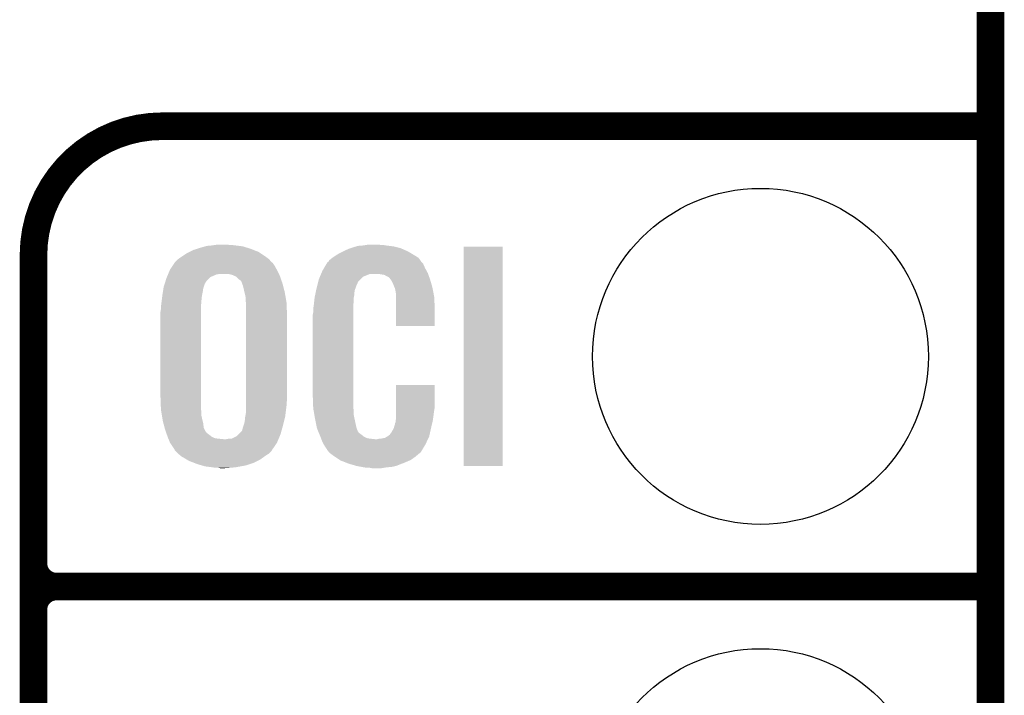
# Model space of a CAD drawing. Extents: x -1.3 to 24.2, y -3.9 to 53.4.
# Tile 34 of 44: x 18.8 to 24.2, y 15.9 to 19.6. Entities that reach past the tile are written whole.
import ezdxf

# ---------------------------------------------------------------- set-up
doc = ezdxf.new("R2010")
doc.units = 0
doc.layers.get('0').update_dxf_attribs({"linetype": 'CONTINUOUS'})
for name, color, linetype in [('CURRENT_13_CLICK_V100_GKO', 5, 'CONTINUOUS'), ('CURRENT_13_CLICK_V100_GTO', 14, 'CONTINUOUS'), ('CURRENT_13_CLICK_V100_GTS', 12, 'CONTINUOUS')]:
    doc.layers.add(name, color=color, linetype=linetype)

# ---------------------------------------------------------------- blocks, each defined once
blk = doc.blocks.new('ROUND_22')
blk.add_circle((0, 0), 0.9271)

msp = doc.modelspace()

# ---------------------------------------------------------------- linework, layer by layer
at = {"layer": 'CURRENT_13_CLICK_V100_GKO', "const_width": 0.1524}
msp.add_lwpolyline([(24.13, -1.27), (24.13, 51.054)], dxfattribs=at)
at = {"layer": 'CURRENT_13_CLICK_V100_GTO', "const_width": 0.1524}
for points in [[(19.558, 19.05, 0.4142136), (18.8468, 18.3388)], [(18.8468, 16.637, 0.4142136), (18.9738, 16.51)], [(18.9738, 16.51, 0.4142136), (18.8468, 16.383)], [(18.9738, 16.51, 0.4142136), (18.8468, 16.383)]]:
    msp.add_lwpolyline(points, format="xyb", dxfattribs=at)
for points in [[(19.558, 19.05), (24.13, 19.05)], [(18.8468, -0.5588), (18.8468, 18.3388)], [(18.9738, 16.51), (24.13, 16.51)], [(18.9738, 16.51), (24.13, 16.51)], [(18.8468, 14.097), (18.8468, 16.383)]]:
    msp.add_lwpolyline(points, dxfattribs=at)
at = {"layer": 'CURRENT_13_CLICK_V100_GTO'}
for points in [[(19.728182, 18.366742), (19.752314, 18.374362), (20.062732, 18.366742), (20.04314, 18.374362)], [(19.752314, 18.374362), (19.77644, 18.38198), (20.04314, 18.374362), (20.01876, 18.38198)], [(19.77644, 18.38198), (19.795068, 18.38706), (20.01876, 18.38198), (20.002502, 18.38706)], [(19.795068, 18.38706), (19.804382, 18.3896), (20.002502, 18.38706), (19.982182, 18.3896)], [(19.804382, 18.3896), (19.83232, 18.39214), (19.982182, 18.3896), (19.961862, 18.39214)], [(19.83232, 18.39214), (19.84883, 18.39468), (19.961862, 18.39214), (19.94154, 18.39468)], [(19.84883, 18.39468), (19.865342, 18.39722), (19.928842, 18.39468), (19.916142, 18.39722)], [(20.56638, 18.3642), (20.58924, 18.37436), (20.90275, 18.3642), (20.879528, 18.37436)], [(20.58924, 18.37436), (20.59686, 18.3769), (20.879528, 18.37436), (20.873722, 18.3769)], [(20.59686, 18.3769), (20.6121, 18.38198), (20.873722, 18.3769), (20.853402, 18.38198)], [(20.6121, 18.38198), (20.629034, 18.38706), (20.853402, 18.38198), (20.83308, 18.38706)], [(20.629034, 18.38706), (20.637502, 18.3896), (20.83308, 18.38706), (20.81276, 18.3896)], [(20.637502, 18.3896), (20.66798, 18.39214), (20.81276, 18.3896), (20.79244, 18.39214)], [(20.66798, 18.39214), (20.68322, 18.39468), (20.79244, 18.39214), (20.777202, 18.39468)], [(20.68322, 18.39468), (20.698462, 18.39722), (20.761962, 18.39468), (20.751802, 18.39722)], [(21.2217, 17.175504), (21.221722, 18.384496), (21.437576, 17.175504), (21.4376, 18.384496)], [(21.221722, 18.384496), (21.221724, 18.38452), (21.4376, 18.384496), (21.221724, 18.38452)], [(19.64436, 18.31594), (19.66214, 18.32864), (20.147282, 18.31594), (20.130348, 18.32864)], [(19.66214, 18.32864), (19.66595, 18.33118), (20.130348, 18.32864), (20.12696, 18.33118)], [(19.66595, 18.33118), (19.692622, 18.34896), (20.12696, 18.33118), (20.10029, 18.34896)], [(19.692622, 18.34896), (19.707856, 18.356578), (20.10029, 18.34896), (20.088862, 18.356578)], [(19.707856, 18.356578), (19.728182, 18.366742), (20.088862, 18.356578), (20.062732, 18.366742)], [(20.480024, 18.310862), (20.496346, 18.323558), (20.98185, 18.310862), (20.972782, 18.323558)], [(20.496346, 18.323558), (20.50288, 18.32864), (20.972782, 18.323558), (20.964652, 18.32864)], [(20.50288, 18.32864), (20.514854, 18.33626), (20.964652, 18.32864), (20.95246, 18.33626)], [(20.514854, 18.33626), (20.530822, 18.34642), (20.95246, 18.33626), (20.935528, 18.34642)], [(20.530822, 18.34642), (20.55622, 18.35912), (20.935528, 18.34642), (20.91436, 18.35912)], [(20.55622, 18.35912), (20.56638, 18.3642), (20.91436, 18.35912), (20.90275, 18.3642)], [(19.601182, 18.260062), (19.614728, 18.280382), (20.189048, 18.260062), (20.177758, 18.280382)], [(19.614728, 18.280382), (19.624884, 18.295616), (20.177758, 18.280382), (20.167598, 18.295616)], [(19.624884, 18.295616), (19.626578, 18.298158), (20.167598, 18.295616), (20.162524, 18.298158)], [(19.626578, 18.298158), (19.626582, 18.298162), (20.162524, 18.298158), (20.162522, 18.298162)], [(19.626582, 18.298162), (19.64436, 18.31594), (20.162522, 18.298162), (20.147282, 18.31594)], [(20.44192, 18.252442), (20.450882, 18.26768), (21.016652, 18.252442), (21.00834, 18.26768)], [(20.450882, 18.26768), (20.464328, 18.290536), (21.00834, 18.26768), (20.998182, 18.290536)], [(20.464328, 18.290536), (20.46732, 18.295622), (20.998182, 18.290536), (20.9931, 18.295622)], [(20.46732, 18.295622), (20.467344, 18.29816), (20.9931, 18.295622), (20.990564, 18.29816)], [(20.467344, 18.29816), (20.472402, 18.29817), (20.990564, 18.29816), (20.990554, 18.29817)], [(20.472402, 18.29817), (20.473922, 18.300702), (20.990554, 18.29817), (20.988022, 18.300702)], [(20.473922, 18.300702), (20.47697, 18.305778), (20.988022, 18.300702), (20.98548, 18.305778)], [(20.47697, 18.305778), (20.480024, 18.310862), (20.98548, 18.305778), (20.98185, 18.310862)], [(19.57845, 18.204178), (19.580858, 18.2118), (19.809458, 18.204178), (19.817082, 18.2118)], [(19.580858, 18.2118), (19.582998, 18.216882), (19.817082, 18.2118), (19.822166, 18.216882)], [(19.582998, 18.216882), (19.589414, 18.23212), (19.822166, 18.216882), (19.857722, 18.23212)], [(19.589414, 18.23212), (19.590484, 18.23466), (19.857722, 18.23212), (19.872962, 18.23466)], [(19.590484, 18.23466), (19.60011, 18.25752), (20.20189, 18.23466), (20.19046, 18.25752)], [(19.60011, 18.25752), (19.601182, 18.260062), (20.19046, 18.25752), (20.189048, 18.260062)], [(19.944082, 18.229578), (19.923762, 18.23466), (20.204432, 18.229578), (20.20189, 18.23466)], [(19.950008, 18.227038), (19.944082, 18.229578), (20.2057, 18.227038), (20.204432, 18.229578)], [(19.96186, 18.221958), (19.950008, 18.227038), (20.207494, 18.221958), (20.2057, 18.227038)], [(19.97202, 18.214338), (19.96186, 18.221958), (20.210182, 18.214338), (20.207494, 18.221958)], [(19.98218, 18.20418), (19.97202, 18.214338), (20.213768, 18.20418), (20.210182, 18.214338)], [(20.421602, 18.204182), (20.428014, 18.219416), (20.650204, 18.204182), (20.665442, 18.219416)], [(20.428014, 18.219416), (20.434432, 18.234658), (20.665442, 18.219416), (20.703536, 18.234658)], [(20.434432, 18.23466), (20.43657, 18.239738), (21.025394, 18.23466), (21.02358, 18.239738)], [(20.434432, 18.234658), (20.434432, 18.23466), (20.703536, 18.234658), (20.754338, 18.23466)], [(20.43657, 18.239738), (20.44192, 18.252442), (21.02358, 18.239738), (21.016652, 18.252442)], [(20.78482, 18.22958), (20.754338, 18.23466), (21.027208, 18.22958), (21.025394, 18.23466)], [(20.792438, 18.224502), (20.78482, 18.22958), (21.029022, 18.224502), (21.027208, 18.22958)], [(20.807676, 18.216882), (20.792438, 18.224502), (21.031744, 18.216882), (21.029022, 18.224502)], [(20.812758, 18.211802), (20.807676, 18.216882), (21.033558, 18.211802), (21.031744, 18.216882)], [(20.818204, 18.20418), (20.812758, 18.211802), (21.036278, 18.20418), (21.033558, 18.211802)], [(19.561608, 18.13814), (19.564416, 18.155922), (19.78152, 18.13814), (19.784062, 18.155922)], [(19.564416, 18.155922), (19.56562, 18.163542), (19.784062, 18.155922), (19.7866, 18.163542)], [(19.56562, 18.163542), (19.570432, 18.178786), (19.7866, 18.163542), (19.791682, 18.178786)], [(19.570432, 18.178786), (19.572838, 18.186404), (19.791682, 18.178786), (19.79676, 18.186404)], [(19.572838, 18.186404), (19.57364, 18.188946), (19.79676, 18.186404), (19.796764, 18.188946)], [(19.57364, 18.188946), (19.57845, 18.204178), (19.796764, 18.188946), (19.809458, 18.204178)], [(19.989802, 18.199098), (19.98218, 18.20418), (20.215562, 18.199098), (20.213768, 18.20418)], [(19.99488, 18.194014), (19.989802, 18.199098), (20.217356, 18.194014), (20.215562, 18.199098)], [(19.994882, 18.191476), (19.99488, 18.194014), (20.218252, 18.191476), (20.217356, 18.194014)], [(19.997738, 18.18386), (19.994882, 18.191476), (20.220938, 18.18386), (20.218252, 18.191476)], [(20.0025, 18.171158), (19.997738, 18.18386), (20.224282, 18.171158), (20.220938, 18.18386)], [(20.00758, 18.15084), (20.0025, 18.171158), (20.22963, 18.15084), (20.224282, 18.171158)], [(20.4089, 18.15338), (20.413344, 18.17116), (20.623414, 18.15338), (20.62988, 18.17116)], [(20.413344, 18.17116), (20.41906, 18.194016), (20.62988, 18.17116), (20.640038, 18.194016)], [(20.41906, 18.194016), (20.421602, 18.204182), (20.640038, 18.194016), (20.650204, 18.204182)], [(20.825458, 18.194022), (20.818204, 18.20418), (21.039268, 18.194022), (21.036278, 18.20418)], [(20.83562, 18.17116), (20.825458, 18.194022), (21.045992, 18.17116), (21.039268, 18.194022)], [(20.839684, 18.161002), (20.83562, 18.17116), (21.04898, 18.161002), (21.045992, 18.17116)], [(20.8407, 18.15846), (20.839684, 18.161002), (21.049466, 18.15846), (21.04898, 18.161002)], [(20.843238, 18.153384), (20.8407, 18.15846), (21.050432, 18.153384), (21.049466, 18.15846)], [(19.554506, 18.08734), (19.557682, 18.11274), (19.7739, 18.08734), (19.77644, 18.11274)], [(19.557682, 18.11274), (19.558, 18.11528), (19.77644, 18.11274), (19.776948, 18.11528)], [(19.558, 18.11528), (19.561608, 18.13814), (19.776948, 18.11528), (19.78152, 18.13814)], [(20.011166, 18.135602), (20.00758, 18.15084), (20.23364, 18.135602), (20.22963, 18.15084)], [(20.01774, 18.107658), (20.011166, 18.135602), (20.2385, 18.107658), (20.23364, 18.135602)], [(20.01774, 18.087338), (20.01774, 18.107658), (20.242034, 18.087338), (20.2385, 18.107658)], [(20.3962, 18.08226), (20.398456, 18.102578), (20.61464, 18.08226), (20.61464, 18.102578)], [(20.398456, 18.102578), (20.39874, 18.105118), (20.61464, 18.102578), (20.615148, 18.105118)], [(20.39874, 18.105118), (20.400878, 18.115278), (20.615148, 18.105118), (20.61718, 18.115278)], [(20.400878, 18.115278), (20.403552, 18.127978), (20.61718, 18.115278), (20.61718, 18.127978)], [(20.403552, 18.127978), (20.40569, 18.138138), (20.61718, 18.127978), (20.61972, 18.138138)], [(20.40569, 18.138138), (20.40676, 18.143216), (20.61972, 18.138138), (20.61972, 18.143216)], [(20.40676, 18.143216), (20.4089, 18.15338), (20.61972, 18.143216), (20.623414, 18.15338)], [(20.84324, 18.150842), (20.843238, 18.153384), (21.050916, 18.150842), (21.050432, 18.153384)], [(20.84578, 18.138138), (20.84324, 18.150842), (21.053336, 18.138138), (21.050916, 18.150842)], [(20.84832, 18.12036), (20.84578, 18.138138), (21.056722, 18.12036), (21.053336, 18.138138)], [(20.84832, 18.107658), (20.84832, 18.12036), (21.05914, 18.107658), (21.056722, 18.12036)], [(20.84832, 18.04924), (20.84832, 18.107658), (21.06168, 18.04924), (21.05914, 18.107658)], [(19.55038, 18.05432), (19.550696, 18.05686), (19.77136, 18.05432), (19.77136, 18.05686)], [(19.55038, 18.041622), (19.55038, 18.05432), (19.77136, 18.041622), (19.77136, 18.05432)], [(19.550696, 18.05686), (19.554506, 18.08734), (19.77136, 18.05686), (19.7739, 18.08734)], [(20.019434, 18.077178), (20.01774, 18.087338), (20.2438, 18.077178), (20.242034, 18.087338)], [(20.02028, 18.072098), (20.019434, 18.077178), (20.24399, 18.072098), (20.2438, 18.077178)], [(20.02028, 18.0086), (20.02028, 18.072098), (20.24634, 18.0086), (20.24399, 18.072098)], [(20.39112, 18.04162), (20.39366, 18.0594), (20.6121, 18.04162), (20.6121, 18.0594)], [(20.39366, 18.0594), (20.393942, 18.061938), (20.6121, 18.0594), (20.6121, 18.061938)], [(20.393942, 18.061938), (20.3962, 18.08226), (20.6121, 18.061938), (20.61464, 18.08226)], [(20.84832, 17.947664), (20.84832, 18.04924), (21.061656, 17.947664), (21.06168, 18.04924)], [(19.54784, 18.026382), (19.55038, 18.041622), (19.77136, 18.026382), (19.77136, 18.041622)], [(19.54784, 17.55394), (19.54784, 18.026382), (19.77136, 17.55394), (19.77136, 18.026382)], [(20.02028, 17.536158), (20.02028, 18.0086), (20.24634, 17.536158), (20.24634, 18.0086)], [(20.38858, 18.011142), (20.39112, 18.023842), (20.6121, 18.011142), (20.6121, 18.023842)], [(20.38858, 17.56156), (20.38858, 18.011142), (20.6121, 17.56156), (20.6121, 18.011142)], [(20.39112, 18.023842), (20.39112, 18.04162), (20.6121, 18.023842), (20.6121, 18.04162)], [(21.061656, 17.94764), (20.84832, 17.947664), (21.061656, 17.94764), (21.061656, 17.947664)], [(20.848326, 17.498058), (20.848342, 17.622496), (21.06168, 17.498058), (21.06168, 17.622496)], [(20.848342, 17.622496), (20.848344, 17.62252), (21.06168, 17.622496), (20.848344, 17.62252)], [(20.390932, 17.49806), (20.38858, 17.56156), (20.6121, 17.49806), (20.6121, 17.56156)], [(19.550286, 17.487902), (19.54784, 17.55394), (19.77136, 17.487902), (19.77136, 17.55394)], [(20.02028, 17.523458), (20.02028, 17.536158), (20.2438, 17.523458), (20.24634, 17.536158)], [(20.02028, 17.50822), (20.02028, 17.523458), (20.2438, 17.50822), (20.2438, 17.523458)], [(20.02028, 17.472658), (20.02028, 17.50822), (20.239354, 17.472658), (20.2438, 17.50822)], [(19.55038, 17.485362), (19.550286, 17.487902), (19.771784, 17.485362), (19.77136, 17.487902)], [(19.552498, 17.472662), (19.55038, 17.485362), (19.7739, 17.472662), (19.771784, 17.485362)], [(19.555884, 17.452342), (19.552498, 17.472662), (19.7739, 17.452342), (19.7739, 17.472662)], [(19.56054, 17.424398), (19.555884, 17.452342), (19.780476, 17.424398), (19.7739, 17.452342)], [(20.01566, 17.44726), (20.02028, 17.472658), (20.23618, 17.44726), (20.239354, 17.472658)], [(20.39112, 17.492982), (20.390932, 17.49806), (20.612826, 17.492982), (20.6121, 17.49806)], [(20.39333, 17.480278), (20.39112, 17.492982), (20.61464, 17.480278), (20.612826, 17.492982)], [(20.397306, 17.457418), (20.39333, 17.480278), (20.61464, 17.457418), (20.61464, 17.480278)], [(20.40128, 17.43456), (20.397306, 17.457418), (20.619454, 17.43456), (20.61464, 17.457418)], [(20.84832, 17.437102), (20.848322, 17.46504), (21.052874, 17.437102), (21.0566, 17.46504)], [(20.848322, 17.46504), (20.848324, 17.48282), (21.0566, 17.46504), (21.05914, 17.48282)], [(20.848324, 17.48282), (20.848326, 17.498058), (21.05914, 17.48282), (21.06168, 17.498058)], [(19.564552, 17.40916), (19.56054, 17.424398), (19.78406, 17.40916), (19.780476, 17.424398)], [(19.570568, 17.386304), (19.564552, 17.40916), (19.7866, 17.386304), (19.78406, 17.40916)], [(20.002502, 17.3863), (20.005886, 17.39646), (20.220656, 17.3863), (20.22348, 17.39646)], [(20.005886, 17.39646), (20.00758, 17.40154), (20.22348, 17.39646), (20.22475, 17.40154)], [(20.00758, 17.40154), (20.01266, 17.419318), (20.22475, 17.40154), (20.229194, 17.419318)], [(20.01266, 17.419318), (20.0152, 17.444722), (20.229194, 17.419318), (20.235544, 17.444722)], [(20.0152, 17.444722), (20.01566, 17.44726), (20.235544, 17.444722), (20.23618, 17.44726)], [(20.406362, 17.40916), (20.40128, 17.43456), (20.6248, 17.40916), (20.619454, 17.43456)], [(20.410934, 17.386298), (20.406362, 17.40916), (20.629882, 17.386298), (20.6248, 17.40916)], [(20.835622, 17.383762), (20.84324, 17.409162), (21.04136, 17.383762), (21.047336, 17.409162)], [(20.84324, 17.409162), (20.843242, 17.411704), (21.047336, 17.409162), (21.047934, 17.411704)], [(20.843242, 17.411704), (20.84578, 17.416784), (21.047934, 17.411704), (21.049128, 17.416784)], [(20.84578, 17.424402), (20.846288, 17.426942), (21.050922, 17.424402), (21.05152, 17.426942)], [(20.84578, 17.416784), (20.84578, 17.424402), (21.049128, 17.416784), (21.050922, 17.424402)], [(20.846288, 17.426942), (20.84832, 17.437102), (21.05152, 17.426942), (21.052874, 17.437102)], [(19.573242, 17.37614), (19.570568, 17.386304), (19.791682, 17.37614), (19.7866, 17.386304)], [(19.576826, 17.365986), (19.573242, 17.37614), (19.796758, 17.365986), (19.791682, 17.37614)], [(19.577724, 17.36344), (19.576826, 17.365986), (19.799298, 17.36344), (19.796758, 17.365986)], [(19.579514, 17.358368), (19.577724, 17.36344), (19.801838, 17.358368), (19.799298, 17.36344)], [(19.58131, 17.35328), (19.579514, 17.358368), (19.80946, 17.35328), (19.801838, 17.358368)], [(19.584, 17.34566), (19.58131, 17.35328), (19.81962, 17.34566), (19.80946, 17.35328)], [(19.587584, 17.335502), (19.584, 17.34566), (19.83232, 17.335502), (19.81962, 17.34566)], [(19.938996, 17.32534), (19.969474, 17.340578), (20.200084, 17.32534), (20.2065, 17.340578)], [(19.969474, 17.340578), (19.979634, 17.350738), (20.2065, 17.340578), (20.21078, 17.350738)], [(19.979634, 17.350738), (19.997416, 17.368518), (20.21078, 17.350738), (20.215718, 17.368518)], [(19.997416, 17.368518), (19.99996, 17.376142), (20.215718, 17.368518), (20.217836, 17.376142)], [(19.99996, 17.376142), (20.002502, 17.3863), (20.217836, 17.376142), (20.220656, 17.3863)], [(20.41144, 17.383762), (20.410934, 17.386298), (20.630834, 17.383762), (20.629882, 17.386298)], [(20.418762, 17.365982), (20.41144, 17.383762), (20.637504, 17.365982), (20.630834, 17.383762)], [(20.41981, 17.363436), (20.418762, 17.365982), (20.640042, 17.363436), (20.637504, 17.365982)], [(20.4219, 17.358362), (20.41981, 17.363436), (20.642584, 17.358362), (20.640042, 17.363436)], [(20.423992, 17.35328), (20.4219, 17.358362), (20.6502, 17.35328), (20.642584, 17.358362)], [(20.42713, 17.34566), (20.423992, 17.35328), (20.66036, 17.34566), (20.6502, 17.35328)], [(20.42922, 17.34058), (20.42713, 17.34566), (20.666712, 17.34058), (20.66036, 17.34566)], [(20.431174, 17.3355), (20.42922, 17.34058), (20.673062, 17.3355), (20.666712, 17.34058)], [(20.80006, 17.33804), (20.810222, 17.34566), (21.031198, 17.33804), (21.032892, 17.34566)], [(20.810222, 17.34566), (20.812766, 17.345676), (21.032892, 17.34566), (21.032894, 17.345676)], [(20.812766, 17.345676), (20.815302, 17.350738), (21.032894, 17.345676), (21.03402, 17.350738)], [(20.815302, 17.350738), (20.822922, 17.3609), (21.03402, 17.350738), (21.036278, 17.3609)], [(20.822922, 17.3609), (20.83562, 17.38376), (21.036278, 17.3609), (21.04136, 17.38376)], [(20.83562, 17.38376), (20.835622, 17.383762), (21.04136, 17.38376), (21.04136, 17.383762)], [(19.58848, 17.33296), (19.587584, 17.335502), (19.838252, 17.33296), (19.83232, 17.335502)], [(19.590596, 17.327882), (19.58848, 17.33296), (19.850098, 17.327882), (19.838252, 17.33296)], [(19.591656, 17.32534), (19.590596, 17.327882), (19.87296, 17.32534), (19.850098, 17.327882)], [(19.592714, 17.3228), (19.591656, 17.32534), (19.89836, 17.3228), (19.87296, 17.32534)], [(19.60118, 17.302478), (19.592714, 17.3228), (20.190458, 17.302478), (20.199014, 17.3228)], [(19.626576, 17.264386), (19.60118, 17.302478), (20.16427, 17.264386), (20.190458, 17.302478)], [(19.908518, 17.3228), (19.921218, 17.32534), (20.199014, 17.3228), (20.200084, 17.32534)], [(20.434106, 17.32788), (20.431174, 17.3355), (20.690844, 17.32788), (20.673062, 17.3355)], [(20.435082, 17.32534), (20.434106, 17.32788), (20.71116, 17.32534), (20.690844, 17.32788)], [(20.43606, 17.3228), (20.435082, 17.32534), (20.734022, 17.3228), (20.71116, 17.32534)], [(20.44192, 17.30756), (20.43606, 17.3228), (21.016856, 17.30756), (21.024026, 17.3228)], [(20.448978, 17.29486), (20.44192, 17.30756), (21.01088, 17.29486), (21.016856, 17.30756)], [(20.454622, 17.284698), (20.448978, 17.29486), (21.004782, 17.284698), (21.01088, 17.29486)], [(20.744182, 17.3228), (20.754342, 17.32534), (21.024026, 17.3228), (21.025222, 17.32534)], [(20.761962, 17.32534), (20.787362, 17.33042), (21.025222, 17.32534), (21.027612, 17.33042)], [(20.787362, 17.33042), (20.800056, 17.338038), (21.027612, 17.33042), (21.031198, 17.338038)], [(20.800056, 17.338038), (20.80006, 17.33804), (21.031198, 17.338038), (21.031198, 17.33804)], [(19.62658, 17.261844), (19.626576, 17.264386), (20.162524, 17.261844), (20.16427, 17.264386)], [(19.626586, 17.261838), (19.62658, 17.261844), (20.16252, 17.261838), (20.162524, 17.261844)], [(19.631662, 17.256762), (19.626586, 17.261838), (20.159978, 17.256762), (20.16252, 17.261838)], [(19.64436, 17.24406), (19.631662, 17.256762), (20.147278, 17.24406), (20.159978, 17.256762)], [(19.64436, 17.244058), (19.64436, 17.24406), (20.147274, 17.244058), (20.147278, 17.24406)], [(19.659176, 17.23136), (19.64436, 17.244058), (20.126962, 17.23136), (20.147274, 17.244058)], [(19.662138, 17.22882), (19.659176, 17.23136), (20.123468, 17.22882), (20.126962, 17.23136)], [(20.46478, 17.26946), (20.454622, 17.284698), (20.99564, 17.26946), (21.004782, 17.284698)], [(20.467314, 17.266926), (20.46478, 17.26946), (20.994118, 17.266926), (20.99564, 17.26946)], [(20.46732, 17.264384), (20.467314, 17.266926), (20.992594, 17.264384), (20.994118, 17.266926)], [(20.473854, 17.25676), (20.46732, 17.264384), (20.98802, 17.25676), (20.992594, 17.264384)], [(20.478206, 17.25168), (20.473854, 17.25676), (20.985476, 17.25168), (20.98802, 17.25676)], [(20.482558, 17.2466), (20.478206, 17.25168), (20.979128, 17.2466), (20.985476, 17.25168)], [(20.489332, 17.24152), (20.482558, 17.2466), (20.97278, 17.24152), (20.979128, 17.2466)], [(20.50288, 17.23136), (20.489332, 17.24152), (20.960928, 17.23136), (20.97278, 17.24152)], [(20.510502, 17.22628), (20.50288, 17.23136), (20.955002, 17.22628), (20.960928, 17.23136)], [(19.692364, 17.21104), (19.662138, 17.22882), (20.099018, 17.21104), (20.123468, 17.22882)], [(19.705318, 17.20342), (19.692364, 17.21104), (20.083778, 17.20342), (20.099018, 17.21104)], [(19.731442, 17.19326), (19.705318, 17.20342), (20.063458, 17.19326), (20.083778, 17.20342)], [(19.75104, 17.185638), (19.731442, 17.19326), (20.040592, 17.185638), (20.063458, 17.19326)], [(19.776946, 17.17802), (19.75104, 17.185638), (20.01774, 17.17802), (20.040592, 17.185638)], [(19.794218, 17.17294), (19.776946, 17.17802), (19.9898, 17.17294), (20.01774, 17.17802)], [(20.537172, 17.2085), (20.510502, 17.22628), (20.929602, 17.2085), (20.955002, 17.22628)], [(20.540978, 17.205962), (20.537172, 17.2085), (20.923678, 17.205962), (20.929602, 17.2085)], [(20.573636, 17.19326), (20.540978, 17.205962), (20.89404, 17.19326), (20.923678, 17.205962)], [(20.5867, 17.188178), (20.573636, 17.19326), (20.88097, 17.188178), (20.89404, 17.19326)], [(20.629878, 17.17548), (20.5867, 17.188178), (20.848318, 17.17548), (20.88097, 17.188178)], [(19.83486, 17.16786), (19.794218, 17.17294), (19.961862, 17.16786), (19.9898, 17.17294)], [(19.850098, 17.16532), (19.83486, 17.16786), (19.93138, 17.16532), (19.961862, 17.16786)], [(19.878038, 17.16278), (19.867878, 17.16532), (19.898362, 17.16278), (19.93138, 17.16532)], [(20.656974, 17.1704), (20.629878, 17.17548), (20.825458, 17.1704), (20.848318, 17.17548)], [(20.67052, 17.16786), (20.656974, 17.1704), (20.79752, 17.16786), (20.825458, 17.1704)], [(20.6883, 17.16532), (20.67052, 17.16786), (20.782278, 17.16532), (20.79752, 17.16786)], [(20.716238, 17.16278), (20.703538, 17.16532), (20.767038, 17.16278), (20.782278, 17.16532)], [(21.437576, 17.17548), (21.2217, 17.175504), (21.437576, 17.17548), (21.437576, 17.175504)]]:
    msp.add_solid(points, dxfattribs=at)

# ---------------------------------------------------------------- block references
at = {"layer": 'CURRENT_13_CLICK_V100_GTS'}
for p in [(22.86, 17.78), (22.86, 15.24)]:
    msp.add_blockref('ROUND_22', p, dxfattribs=at)

doc.saveas('drawing.dxf')
